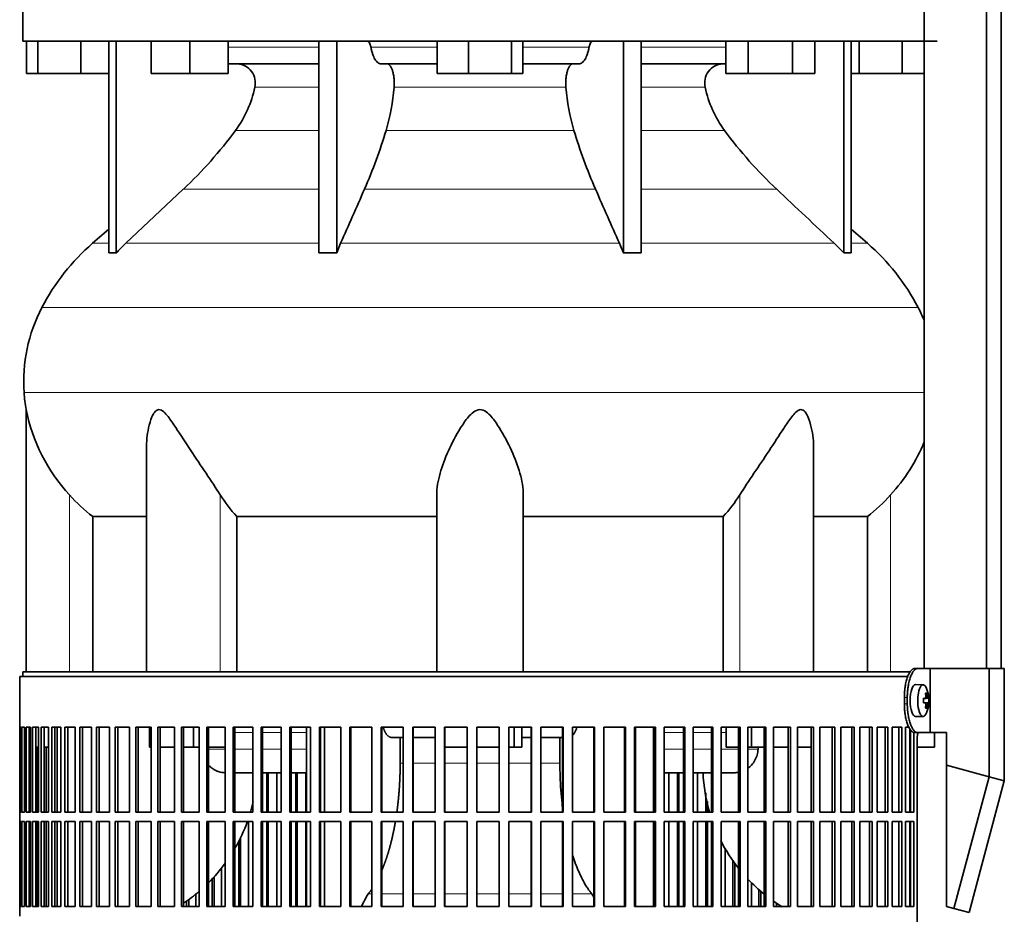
# Model space of a CAD drawing. Header units: millimetres. Extents: x 366 to 1241, y -1321 to 1490.
# Tile 16 of 19: x 864 to 1171, y 175 to 454. Entities that reach past the tile are written whole.
import ezdxf

# ---------------------------------------------------------------- set-up
doc = ezdxf.new("R2010")
doc.units = ezdxf.units.MM
for name, color, linetype in [('LOW_334-2', 7, 'Continuous'), ('M5X8_UNI7687', 7, 'Continuous'), ('VSI344-454_FILTR', 7, 'Continuous'), ('VSI344-454_SUPPO', 7, 'Continuous'), ('VSI344-454_TERMI', 7, 'Continuous'), ('VSI344_DIFFUSORE', 7, 'Continuous')]:
    doc.layers.add(name, color=color, linetype=linetype)

# ---------------------------------------------------------------- blocks, each defined once
blk = doc.blocks.new('SE3')
at = {"layer": 'LOW_334-2', "color": 7, "linetype": 'Continuous', "lineweight": 35}
for p, q in [((1145.98, 703.71), (1145.98, 251.71)), ((1165.37, 251.71), (1165.37, 703.71)), ((1169.92, 251.71), (1169.92, 703.71)), ((1145.91, 447.21), (1145.91, 251.71))]:
    blk.add_line(p, q, dxfattribs=at)
at = {"layer": 'M5X8_UNI7687', "color": 7, "linetype": 'Continuous', "lineweight": 35}
for p, q in [((1145.63, 246.64), (1143.28, 246.7)), ((1146.79, 244.04), (1146.38, 243.73)), ((1145.76, 242.36), (1146.34, 242.42)), ((1147.35, 242.4), (1145.76, 242.28)), ((1147.35, 241.01), (1145.76, 241.13)), ((1146.34, 240.99), (1145.76, 241.05)), ((1146.79, 239.37), (1146.38, 239.68)), ((1143.28, 236.71), (1145.63, 236.77))]:
    blk.add_line(p, q, dxfattribs=at)
at = {"layer": 'M5X8_UNI7687', "color": 4, "linetype": 'Continuous', "lineweight": 9}
for p, q in [((1146.5, 242.87), (1146.99, 242.91)), ((1147.16, 242.42), (1145.76, 242.29)), ((1145.76, 242.36), (1146.33, 242.42)), ((1145.76, 241.12), (1147.16, 241)), ((1146.33, 241), (1145.76, 241.05)), ((1146.99, 240.5), (1146.5, 240.54))]:
    blk.add_line(p, q, dxfattribs=at)
at = {"layer": 'M5X8_UNI7687', "color": 7, "linetype": 'Continuous', "lineweight": 35}
for centre, radius, start, end in [((1137.44, 241.71), 10, 337.7946, 22.2054), ((1137.76, 241.71), 9.62, 355.8727, 4.1273)]:
    blk.add_arc(centre, radius, start, end, dxfattribs=at)
for centre, major_axis, ratio, start_param, end_param in [((1143.26, 241.71), (0, -5), 0.34202, 3.141593, 6.283185), ((1145.61, 241.71), (0, -4.93), 0.34202, 2.444185, 6.283185), ((1139.51, 238.64), (7.67, 5.19), 0.199978, 0.212267, 0.361959), ((1137.5, 241.71), (0, 10), 0.906308, 4.833518, 4.948078), ((1137.4, 241.71), (0, 10), 0.965926, 4.833518, 4.948078), ((1137.45, 241.55), (9.97, 0.82), 0.029809, 0.468971, 0.583531), ((1140.56, 241.71), (0, -9.26), 0.562348, 1.49595, 1.645642), ((1137.45, 241.86), (9.97, -0.82), 0.029809, -0.583531, -0.468971), ((1137.5, 241.71), (0, -10), 0.906308, 1.335108, 1.449667), ((1137.4, 241.71), (0, -10), 0.965926, 1.335108, 1.449667), ((1137.45, 241.55), (9.97, 0.82), 0.029809, 0.112154, 0.226713), ((1137.45, 241.86), (9.97, -0.82), 0.029809, -0.226713, -0.112154), ((1143.26, 241.71), (0, -5), 0.34202, 0, 0.010116), ((1145.61, 241.71), (0, -4.93), 0.34202, 0, 0.697408), ((1139.51, 244.77), (7.67, -5.19), 0.199978, -0.361959, -0.212267)]:
    blk.add_ellipse(centre, major_axis=major_axis, ratio=ratio, start_param=start_param, end_param=end_param, dxfattribs=at)
for points in [[(1146.33, 242.42), (1146.34, 242.42), (1146.35, 242.42), (1146.37, 242.43), (1146.39, 242.44), (1146.41, 242.45), (1146.43, 242.47), (1146.44, 242.5), (1146.46, 242.53), (1146.47, 242.56), (1146.48, 242.6), (1146.49, 242.64), (1146.5, 242.68), (1146.5, 242.72), (1146.51, 242.77), (1146.51, 242.81), (1146.5, 242.86), (1146.5, 242.9), (1146.5, 242.91)], [(1146.99, 242.91), (1146.99, 242.9), (1146.99, 242.86), (1147, 242.81), (1147.01, 242.77), (1147.02, 242.72), (1147.03, 242.68), (1147.04, 242.64), (1147.05, 242.6), (1147.06, 242.56), (1147.07, 242.53), (1147.08, 242.5), (1147.1, 242.47), (1147.11, 242.45), (1147.12, 242.44), (1147.13, 242.43), (1147.14, 242.42), (1147.15, 242.42), (1147.16, 242.42)], [(1146.5, 240.5), (1146.5, 240.51), (1146.5, 240.55), (1146.51, 240.6), (1146.51, 240.64), (1146.5, 240.69), (1146.5, 240.73), (1146.49, 240.77), (1146.48, 240.81), (1146.47, 240.85), (1146.46, 240.88), (1146.44, 240.91), (1146.43, 240.94), (1146.41, 240.96), (1146.39, 240.97), (1146.37, 240.98), (1146.35, 240.99), (1146.34, 240.99), (1146.33, 241)], [(1147.16, 241), (1147.15, 240.99), (1147.14, 240.99), (1147.13, 240.98), (1147.12, 240.97), (1147.11, 240.96), (1147.1, 240.94), (1147.08, 240.91), (1147.07, 240.88), (1147.06, 240.85), (1147.05, 240.81), (1147.04, 240.77), (1147.03, 240.73), (1147.02, 240.69), (1147.01, 240.64), (1147, 240.6), (1146.99, 240.55), (1146.99, 240.51), (1146.99, 240.5)]]:
    blk.add_open_spline(points, degree=3, dxfattribs=at)
at = {"layer": 'VSI344-454_FILTR', "color": 7, "linetype": 'Continuous', "lineweight": 35}
for p, q in [((863.98, 249.21), (1140.87, 249.21)), ((863.98, 249.21), (863.98, 233.46)), ((863.98, 233.46), (863.98, 233.46)), ((863.98, 206.96), (863.98, 233.46)), ((864.03, 206.96), (864.03, 233.46)), ((864.03, 233.46), (864.4, 233.46)), ((864.4, 206.96), (864.4, 233.46)), ((864.66, 206.96), (864.66, 233.46)), ((864.66, 233.46), (865.52, 233.46)), ((865.52, 206.96), (865.52, 233.46)), ((865.99, 206.96), (865.99, 233.46)), ((865.99, 233.46), (867.33, 233.46)), ((866.97, 206.96), (866.97, 233.46)), ((867.33, 206.96), (867.33, 233.46)), ((868, 206.96), (868, 233.46)), ((868, 233.46), (869.82, 233.46)), ((868.97, 206.96), (868.97, 233.46)), ((869.82, 206.96), (869.82, 233.46)), ((870.69, 206.96), (870.69, 233.46)), ((870.69, 233.46), (872.98, 233.46)), ((871.64, 206.96), (871.64, 233.46)), ((872.98, 206.96), (872.98, 233.46)), ((874.05, 206.96), (874.05, 233.46)), ((874.05, 233.46), (876.8, 233.46)), ((874.97, 206.96), (874.97, 233.46)), ((876.8, 206.96), (876.8, 233.46)), ((878.06, 206.96), (878.06, 233.46)), ((878.06, 233.46), (881.25, 233.46)), ((878.95, 206.96), (878.95, 233.46)), ((881.25, 206.96), (881.25, 233.46)), ((882.7, 206.96), (882.7, 233.46)), ((882.7, 233.46), (886.32, 233.46)), ((883.56, 206.96), (883.56, 233.46)), ((886.32, 206.96), (886.32, 233.46)), ((887.95, 206.96), (887.95, 233.46)), ((887.95, 233.46), (891.98, 233.46)), ((888.77, 206.96), (888.77, 233.46)), ((891.98, 206.96), (891.98, 233.46)), ((893.78, 206.96), (893.78, 233.46)), ((893.78, 233.46), (898.21, 233.46)), ((894.56, 206.96), (894.56, 233.46)), ((898.21, 206.96), (898.21, 233.46)), ((900.16, 206.96), (900.16, 233.46)), ((900.16, 233.46), (904.96, 233.46)), ((900.89, 206.96), (900.89, 233.46)), ((904.96, 206.96), (904.96, 233.46)), ((907.07, 233.46), (912.21, 233.46)), ((907.07, 206.96), (907.07, 233.46)), ((907.75, 206.96), (907.75, 233.46)), ((912.21, 206.96), (912.21, 233.46)), ((914.47, 233.46), (919.93, 233.46)), ((914.47, 206.96), (914.47, 233.46)), ((915.09, 206.96), (915.09, 233.46)), ((919.93, 206.96), (919.93, 233.46)), ((922.31, 233.46), (928.08, 233.46)), ((922.31, 206.96), (922.31, 233.46)), ((922.89, 206.96), (922.89, 233.46)), ((928.08, 206.96), (928.08, 233.46)), ((930.58, 233.46), (936.61, 233.46)), ((930.58, 206.96), (930.58, 233.46)), ((931.09, 206.96), (931.09, 233.46)), ((936.61, 206.96), (936.61, 233.46)), ((939.22, 233.46), (945.49, 233.46)), ((939.22, 206.96), (939.22, 233.46)), ((939.67, 206.96), (939.67, 233.46)), ((945.49, 206.96), (945.49, 233.46)), ((948.19, 233.46), (954.66, 233.46)), ((948.19, 206.96), (948.19, 233.46)), ((948.58, 206.96), (948.58, 233.46)), ((954.66, 206.96), (954.66, 233.46)), ((957.45, 233.46), (964.1, 233.46)), ((957.45, 206.96), (957.45, 233.46)), ((957.77, 206.96), (957.77, 233.46)), ((964.1, 206.96), (964.1, 233.46)), ((966.95, 233.46), (973.75, 233.46)), ((966.95, 206.96), (966.95, 233.46)), ((967.21, 206.96), (967.21, 233.46)), ((973.75, 206.96), (973.75, 233.46)), ((976.65, 233.46), (983.56, 233.46)), ((976.65, 206.96), (976.65, 233.46)), ((976.84, 206.96), (976.84, 233.46)), ((983.56, 206.96), (983.56, 233.46)), ((986.5, 233.46), (993.49, 233.46)), ((986.5, 206.96), (986.5, 233.46)), ((986.63, 206.96), (986.63, 233.46)), ((993.49, 206.96), (993.49, 233.46)), ((996.46, 233.46), (1003.48, 233.46)), ((996.46, 206.96), (996.46, 233.46)), ((996.51, 206.96), (996.51, 233.46)), ((1003.48, 206.96), (1003.48, 233.46)), ((1006.47, 233.46), (1013.5, 233.46)), ((1006.47, 206.96), (1006.47, 233.46)), ((1013.48, 206.96), (1013.48, 233.46)), ((1013.5, 206.96), (1013.5, 233.46)), ((1016.48, 233.46), (1023.49, 233.46)), ((1016.48, 206.96), (1016.48, 233.46)), ((1023.4, 206.96), (1023.4, 233.46)), ((1023.49, 206.96), (1023.49, 233.46)), ((1026.45, 233.46), (1033.39, 233.46)), ((1026.45, 206.96), (1026.45, 233.46)), ((1033.24, 206.96), (1033.24, 233.46)), ((1033.39, 206.96), (1033.39, 233.46)), ((1036.32, 233.46), (1043.18, 233.46)), ((1036.32, 206.96), (1036.32, 233.46)), ((1042.95, 206.96), (1042.95, 233.46)), ((1043.18, 206.96), (1043.18, 233.46)), ((1046.06, 233.46), (1052.79, 233.46)), ((1046.06, 206.96), (1046.06, 233.46)), ((1052.49, 206.96), (1052.49, 233.46)), ((1052.79, 206.96), (1052.79, 233.46)), ((1055.61, 233.46), (1062.17, 233.46)), ((1055.61, 206.96), (1055.61, 233.46)), ((1061.81, 206.96), (1061.81, 233.46)), ((1062.17, 206.96), (1062.17, 233.46)), ((1064.92, 233.46), (1071.29, 233.46)), ((1064.92, 206.96), (1064.92, 233.46)), ((1070.87, 206.96), (1070.87, 233.46)), ((1071.29, 206.96), (1071.29, 233.46)), ((1073.95, 233.46), (1080.1, 233.46)), ((1073.95, 206.96), (1073.95, 233.46)), ((1079.62, 206.96), (1079.62, 233.46)), ((1080.1, 206.96), (1080.1, 233.46)), ((1082.66, 233.46), (1088.56, 233.46)), ((1082.66, 206.96), (1082.66, 233.46)), ((1088.02, 206.96), (1088.02, 233.46)), ((1088.56, 206.96), (1088.56, 233.46)), ((1091, 233.46), (1096.62, 233.46)), ((1091, 206.96), (1091, 233.46)), ((1096.02, 206.96), (1096.02, 233.46)), ((1096.62, 206.96), (1096.62, 233.46)), ((1098.94, 233.46), (1104.25, 233.46)), ((1098.94, 206.96), (1098.94, 233.46)), ((1103.59, 206.96), (1103.59, 233.46)), ((1104.25, 206.96), (1104.25, 233.46)), ((1106.43, 233.46), (1111.41, 233.46)), ((1106.43, 206.96), (1106.43, 233.46)), ((1110.7, 206.96), (1110.7, 233.46)), ((1111.41, 206.96), (1111.41, 233.46)), ((1113.44, 233.46), (1118.05, 233.46)), ((1113.44, 206.96), (1113.44, 233.46)), ((1117.3, 206.96), (1117.3, 233.46)), ((1118.05, 206.96), (1118.05, 233.46)), ((1119.93, 233.46), (1124.17, 233.46)), ((1119.93, 206.96), (1119.93, 233.46)), ((1123.37, 206.96), (1123.37, 233.46)), ((1124.17, 206.96), (1124.17, 233.46)), ((1125.88, 233.46), (1129.71, 233.46)), ((1125.88, 206.96), (1125.88, 233.46)), ((1128.87, 206.96), (1128.87, 233.46)), ((1129.71, 206.96), (1129.71, 233.46)), ((1131.24, 233.46), (1134.65, 233.46)), ((1131.24, 206.96), (1131.24, 233.46)), ((1133.78, 206.96), (1133.78, 233.46)), ((1134.65, 206.96), (1134.65, 233.46)), ((1136.01, 233.46), (1138.98, 233.46)), ((1136.01, 206.96), (1136.01, 233.46)), ((1138.08, 206.96), (1138.08, 233.46)), ((1138.98, 206.96), (1138.98, 233.46)), ((1140.15, 233.46), (1141.2, 233.46)), ((1140.15, 206.96), (1140.15, 233.46)), ((1141.73, 206.96), (1141.73, 232.52)), ((1142.67, 206.96), (1142.67, 231.8)), ((867.33, 206.96), (867.33, 227.21)), ((869.46, 206.96), (869.46, 227.21)), ((872.28, 206.96), (872.28, 227.21)), ((1143.76, -41.79), (1143.76, 229.21)), ((941.01, 206.96), (941.01, 219.21)), ((941.49, 206.96), (941.49, 219.21)), ((944.09, 206.96), (944.09, 219.21)), ((950.04, 206.96), (950.04, 219.21)), ((950.46, 206.96), (950.46, 219.21)), ((953.14, 206.96), (953.14, 219.21)), ((1066.38, 206.96), (1066.38, 219.21)), ((1069.02, 206.96), (1069.02, 219.21)), ((1069.47, 206.96), (1069.47, 219.21)), ((1075.29, 206.96), (1075.29, 219.21)), ((1077.84, 206.96), (1077.84, 212.98)), ((1078.35, 206.96), (1078.35, 210.22)), ((863.98, 206.96), (863.98, 206.96)), ((863.98, 206.96), (863.98, 203.96)), ((864.03, 206.96), (864.4, 206.96)), ((864.66, 206.96), (865.52, 206.96)), ((865.99, 206.96), (867.33, 206.96)), ((868, 206.96), (869.82, 206.96)), ((870.69, 206.96), (872.98, 206.96)), ((874.05, 206.96), (876.8, 206.96)), ((878.06, 206.96), (881.25, 206.96)), ((882.7, 206.96), (886.32, 206.96)), ((887.95, 206.96), (891.98, 206.96)), ((893.78, 206.96), (898.21, 206.96)), ((900.16, 206.96), (904.96, 206.96)), ((907.07, 206.96), (912.21, 206.96)), ((914.47, 206.96), (919.93, 206.96)), ((922.31, 206.96), (928.08, 206.96)), ((930.58, 206.96), (936.61, 206.96)), ((939.22, 206.96), (945.49, 206.96)), ((948.19, 206.96), (954.66, 206.96)), ((957.45, 206.96), (964.1, 206.96)), ((966.95, 206.96), (973.75, 206.96)), ((976.65, 206.96), (983.56, 206.96)), ((986.5, 206.96), (993.49, 206.96)), ((996.46, 206.96), (1003.48, 206.96)), ((1006.47, 206.96), (1013.5, 206.96)), ((1016.48, 206.96), (1023.49, 206.96)), ((1026.45, 206.96), (1033.39, 206.96)), ((1036.32, 206.96), (1043.18, 206.96)), ((1046.06, 206.96), (1052.79, 206.96)), ((1055.61, 206.96), (1062.17, 206.96)), ((1064.92, 206.96), (1071.29, 206.96)), ((1073.95, 206.96), (1080.1, 206.96)), ((1082.66, 206.96), (1088.56, 206.96)), ((1091, 206.96), (1096.62, 206.96)), ((1098.94, 206.96), (1104.25, 206.96)), ((1106.43, 206.96), (1111.41, 206.96)), ((1113.44, 206.96), (1118.05, 206.96)), ((1119.93, 206.96), (1124.17, 206.96)), ((1125.88, 206.96), (1129.71, 206.96)), ((1131.24, 206.96), (1134.65, 206.96)), ((1136.01, 206.96), (1138.98, 206.96)), ((1140.15, 206.96), (1142.67, 206.96)), ((863.98, 203.96), (863.98, 203.96)), ((863.98, 177.46), (863.98, 203.96)), ((864.03, 177.46), (864.03, 203.96)), ((864.03, 203.96), (864.4, 203.96)), ((864.4, 177.46), (864.4, 203.96)), ((864.66, 177.46), (864.66, 203.96)), ((864.66, 203.96), (865.52, 203.96)), ((865.52, 177.46), (865.52, 203.96)), ((865.99, 177.46), (865.99, 203.96)), ((865.99, 203.96), (867.33, 203.96)), ((866.97, 177.46), (866.97, 203.96)), ((867.33, 177.46), (867.33, 203.96)), ((867.33, 177.46), (867.33, 203.96)), ((868, 177.46), (868, 203.96)), ((868, 203.96), (869.82, 203.96)), ((868.97, 177.46), (868.97, 203.96)), ((869.46, 177.46), (869.46, 203.96)), ((869.82, 177.46), (869.82, 203.96)), ((870.69, 177.46), (870.69, 203.96)), ((870.69, 203.96), (872.98, 203.96)), ((871.64, 177.46), (871.64, 203.96)), ((872.28, 177.46), (872.28, 203.96)), ((872.98, 177.46), (872.98, 203.96)), ((874.05, 177.46), (874.05, 203.96)), ((874.05, 203.96), (876.8, 203.96)), ((874.97, 177.46), (874.97, 203.96)), ((876.8, 177.46), (876.8, 203.96)), ((878.06, 177.46), (878.06, 203.96)), ((878.06, 203.96), (881.25, 203.96)), ((878.95, 177.46), (878.95, 203.96)), ((881.25, 177.46), (881.25, 203.96)), ((882.7, 177.46), (882.7, 203.96)), ((882.7, 203.96), (886.32, 203.96)), ((883.56, 177.46), (883.56, 203.96)), ((886.32, 177.46), (886.32, 203.96)), ((887.95, 177.46), (887.95, 203.96)), ((887.95, 203.96), (891.98, 203.96)), ((888.77, 177.46), (888.77, 203.96)), ((891.98, 177.46), (891.98, 203.96)), ((893.78, 177.46), (893.78, 203.96)), ((893.78, 203.96), (898.21, 203.96)), ((894.56, 177.46), (894.56, 203.96)), ((898.21, 177.46), (898.21, 203.96)), ((900.16, 177.46), (900.16, 203.96)), ((900.16, 203.96), (904.96, 203.96)), ((900.89, 177.46), (900.89, 203.96)), ((904.96, 177.46), (904.96, 203.96)), ((907.07, 203.96), (912.21, 203.96)), ((907.07, 177.46), (907.07, 203.96)), ((907.75, 177.46), (907.75, 203.96)), ((912.21, 177.46), (912.21, 203.96)), ((914.47, 203.96), (919.93, 203.96)), ((914.47, 177.46), (914.47, 203.96)), ((915.09, 177.46), (915.09, 203.96)), ((919.93, 177.46), (919.93, 203.96)), ((922.31, 203.96), (928.08, 203.96)), ((922.31, 177.46), (922.31, 203.96)), ((922.89, 177.46), (922.89, 203.96)), ((928.08, 177.46), (928.08, 203.96)), ((930.58, 203.96), (936.61, 203.96)), ((930.58, 177.46), (930.58, 203.96)), ((931.09, 177.46), (931.09, 203.96)), ((935.34, 177.46), (935.34, 203.96)), ((936.61, 177.46), (936.61, 203.96)), ((939.22, 203.96), (945.49, 203.96)), ((939.22, 177.46), (939.22, 203.96)), ((939.67, 177.46), (939.67, 203.96)), ((941.01, 177.46), (941.01, 203.96)), ((941.49, 177.46), (941.49, 203.96)), ((944.09, 177.46), (944.09, 203.96)), ((945.49, 177.46), (945.49, 203.96)), ((948.19, 203.96), (954.66, 203.96)), ((948.19, 177.46), (948.19, 203.96)), ((948.58, 177.46), (948.58, 203.96)), ((950.04, 177.46), (950.04, 203.96)), ((950.46, 177.46), (950.46, 203.96)), ((953.14, 177.46), (953.14, 203.96)), ((954.66, 177.46), (954.66, 203.96)), ((957.45, 203.96), (964.1, 203.96)), ((957.45, 177.46), (957.45, 203.96)), ((957.77, 177.46), (957.77, 203.96)), ((964.1, 177.46), (964.1, 203.96)), ((966.95, 203.96), (973.75, 203.96)), ((966.95, 177.46), (966.95, 203.96)), ((967.21, 177.46), (967.21, 203.96)), ((973.75, 177.46), (973.75, 203.96)), ((976.65, 203.96), (983.56, 203.96)), ((976.65, 177.46), (976.65, 203.96)), ((976.84, 177.46), (976.84, 203.96)), ((983.56, 177.46), (983.56, 203.96)), ((986.5, 203.96), (993.49, 203.96)), ((986.5, 177.46), (986.5, 203.96)), ((986.63, 177.46), (986.63, 203.96)), ((993.49, 177.46), (993.49, 203.96)), ((996.46, 203.96), (1003.48, 203.96)), ((996.46, 177.46), (996.46, 203.96)), ((996.51, 177.46), (996.51, 203.96)), ((1003.48, 177.46), (1003.48, 203.96)), ((1006.47, 203.96), (1013.5, 203.96)), ((1006.47, 177.46), (1006.47, 203.96)), ((1013.48, 177.46), (1013.48, 203.96)), ((1013.5, 177.46), (1013.5, 203.96)), ((1016.48, 203.96), (1023.49, 203.96)), ((1016.48, 177.46), (1016.48, 203.96)), ((1023.4, 177.46), (1023.4, 203.96)), ((1023.49, 177.46), (1023.49, 203.96)), ((1026.45, 203.96), (1033.39, 203.96)), ((1026.45, 177.46), (1026.45, 203.96)), ((1033.24, 177.46), (1033.24, 203.96)), ((1033.39, 177.46), (1033.39, 203.96)), ((1036.32, 203.96), (1043.18, 203.96)), ((1036.32, 177.46), (1036.32, 203.96)), ((1042.95, 177.46), (1042.95, 203.96)), ((1043.18, 177.46), (1043.18, 203.96)), ((1046.06, 203.96), (1052.79, 203.96)), ((1046.06, 177.46), (1046.06, 203.96)), ((1052.49, 177.46), (1052.49, 203.96)), ((1052.79, 177.46), (1052.79, 203.96)), ((1055.61, 203.96), (1062.17, 203.96)), ((1055.61, 177.46), (1055.61, 203.96)), ((1061.81, 177.46), (1061.81, 203.96)), ((1062.17, 177.46), (1062.17, 203.96)), ((1064.92, 203.96), (1071.29, 203.96)), ((1064.92, 177.46), (1064.92, 203.96)), ((1066.38, 177.46), (1066.38, 203.96)), ((1069.02, 177.46), (1069.02, 203.96)), ((1069.47, 177.46), (1069.47, 203.96)), ((1070.87, 177.46), (1070.87, 203.96)), ((1071.29, 177.46), (1071.29, 203.96)), ((1073.95, 203.96), (1080.1, 203.96)), ((1073.95, 177.46), (1073.95, 203.96)), ((1075.29, 177.46), (1075.29, 203.96)), ((1077.84, 177.46), (1077.84, 203.96)), ((1078.35, 177.46), (1078.35, 203.96)), ((1079.62, 177.46), (1079.62, 203.96)), ((1080.1, 177.46), (1080.1, 203.96)), ((1082.66, 203.96), (1088.56, 203.96)), ((1082.66, 177.46), (1082.66, 203.96)), ((1088.02, 177.46), (1088.02, 203.96)), ((1088.56, 177.46), (1088.56, 203.96)), ((1091, 203.96), (1096.62, 203.96)), ((1091, 177.46), (1091, 203.96)), ((1096.02, 177.46), (1096.02, 203.96)), ((1096.62, 177.46), (1096.62, 203.96)), ((1098.94, 203.96), (1104.25, 203.96)), ((1098.94, 177.46), (1098.94, 203.96)), ((1103.59, 177.46), (1103.59, 203.96)), ((1104.25, 177.46), (1104.25, 203.96)), ((1106.43, 203.96), (1111.41, 203.96)), ((1106.43, 177.46), (1106.43, 203.96)), ((1110.7, 177.46), (1110.7, 203.96)), ((1111.41, 177.46), (1111.41, 203.96)), ((1113.44, 203.96), (1118.05, 203.96)), ((1113.44, 177.46), (1113.44, 203.96)), ((1117.3, 177.46), (1117.3, 203.96)), ((1118.05, 177.46), (1118.05, 203.96)), ((1119.93, 203.96), (1124.17, 203.96)), ((1119.93, 177.46), (1119.93, 203.96)), ((1123.37, 177.46), (1123.37, 203.96)), ((1124.17, 177.46), (1124.17, 203.96)), ((1125.88, 203.96), (1129.71, 203.96)), ((1125.88, 177.46), (1125.88, 203.96)), ((1128.87, 177.46), (1128.87, 203.96)), ((1129.71, 177.46), (1129.71, 203.96)), ((1131.24, 203.96), (1134.65, 203.96)), ((1131.24, 177.46), (1131.24, 203.96)), ((1133.78, 177.46), (1133.78, 203.96)), ((1134.65, 177.46), (1134.65, 203.96)), ((1136.01, 203.96), (1138.98, 203.96)), ((1136.01, 177.46), (1136.01, 203.96)), ((1138.08, 177.46), (1138.08, 203.96)), ((1138.98, 177.46), (1138.98, 203.96)), ((1140.15, 203.96), (1142.67, 203.96)), ((1140.15, 177.46), (1140.15, 203.96)), ((1141.73, 177.46), (1141.73, 203.96)), ((1142.67, 177.46), (1142.67, 203.96)), ((932.3, 177.46), (932.3, 197.91)), ((932.84, 177.46), (932.84, 199.02)), ((1083.86, 177.46), (1083.86, 195.65)), ((1086.31, 177.46), (1086.31, 191.75)), ((1086.88, 177.46), (1086.88, 190.94)), ((926.94, 177.46), (926.94, 189.41)), ((923.95, 177.46), (923.95, 185.94)), ((924.56, 177.46), (924.56, 186.56)), ((1092.07, 177.46), (1092.07, 184.84)), ((918.94, 177.46), (918.94, 181.25)), ((1094.4, 177.46), (1094.4, 182.66)), ((1095.03, 177.46), (1095.03, 182.12)), ((916.02, 177.46), (916.02, 179.09)), ((916.67, 177.46), (916.67, 179.53)), ((1099.86, 177.46), (1099.86, 178.48)), ((863.98, 177.46), (863.98, 177.46)), ((863.98, 177.46), (863.98, 174.46)), ((864.03, 177.46), (864.4, 177.46)), ((864.66, 177.46), (865.52, 177.46)), ((865.99, 177.46), (867.33, 177.46)), ((868, 177.46), (869.82, 177.46)), ((870.69, 177.46), (872.98, 177.46)), ((874.05, 177.46), (876.8, 177.46)), ((878.06, 177.46), (881.25, 177.46)), ((882.7, 177.46), (886.32, 177.46)), ((887.95, 177.46), (891.98, 177.46)), ((893.78, 177.46), (898.21, 177.46)), ((900.16, 177.46), (904.96, 177.46)), ((907.07, 177.46), (912.21, 177.46)), ((914.47, 177.46), (919.93, 177.46)), ((922.31, 177.46), (928.08, 177.46)), ((930.58, 177.46), (936.61, 177.46)), ((939.22, 177.46), (945.49, 177.46)), ((948.19, 177.46), (954.66, 177.46)), ((957.45, 177.46), (964.1, 177.46)), ((966.95, 177.46), (973.75, 177.46)), ((976.65, 177.46), (983.56, 177.46)), ((986.5, 177.46), (993.49, 177.46)), ((996.46, 177.46), (1003.48, 177.46)), ((1006.47, 177.46), (1013.5, 177.46)), ((1016.48, 177.46), (1023.49, 177.46)), ((1026.45, 177.46), (1033.39, 177.46)), ((1036.32, 177.46), (1043.18, 177.46)), ((1046.06, 177.46), (1052.79, 177.46)), ((1055.61, 177.46), (1062.17, 177.46)), ((1064.92, 177.46), (1071.29, 177.46)), ((1073.95, 177.46), (1080.1, 177.46)), ((1082.66, 177.46), (1088.56, 177.46)), ((1091, 177.46), (1096.62, 177.46)), ((1098.94, 177.46), (1104.25, 177.46)), ((1106.43, 177.46), (1111.41, 177.46)), ((1113.44, 177.46), (1118.05, 177.46)), ((1119.93, 177.46), (1124.17, 177.46)), ((1125.88, 177.46), (1129.71, 177.46)), ((1131.24, 177.46), (1134.65, 177.46)), ((1136.01, 177.46), (1138.98, 177.46)), ((1140.15, 177.46), (1142.67, 177.46))]:
    blk.add_line(p, q, dxfattribs=at)
blk.add_open_spline([(1143.76, 229.21), (1143.76, 229.28), (1143.76, 229.42), (1143.77, 229.64), (1143.77, 229.86), (1143.78, 230.07), (1143.8, 230.29), (1143.81, 230.5), (1143.83, 230.71), (1143.85, 230.91), (1143.9, 231.27), (1143.94, 231.55), (1143.98, 231.75)], degree=3, knots=[0, 0, 0, 0, 0.027983, 0.0557899, 0.0834734, 0.1110867, 0.1386835, 0.1663177, 0.1940428, 0.2219119, 0.2499772, 0.3401037, 0.3401037, 0.3401037, 0.3401037], dxfattribs=at)
at = {"layer": 'VSI344-454_SUPPO', "color": 7, "linetype": 'Continuous', "lineweight": 35}
for p, q in [((864.98, 249.21), (864.98, 250.71)), ((864.98, 250.71), (1141.68, 250.71)), ((875.64, 206.96), (875.64, 233.46)), ((904.41, 227.21), (904.41, 233.46)), ((918.18, 227.21), (918.18, 233.46)), ((953.41, 206.96), (953.41, 233.46)), ((959.01, 206.96), (959.01, 233.46)), ((1018.09, 227.21), (1018.09, 233.46)), ((1020.5, 227.21), (1020.5, 233.46)), ((1055.95, 206.96), (1055.95, 233.46)), ((1061.55, 206.96), (1061.55, 233.46)), ((1084.18, 227.21), (1084.18, 233.46)), ((1092.13, 227.21), (1092.13, 233.46)), ((1141.48, 206.96), (1141.48, 232.89)), ((1149.12, 227.21), (1149.12, 231.71)), ((866.97, 227.21), (867.33, 227.21)), ((868.97, 227.21), (869.82, 227.21)), ((871.64, 227.21), (872.98, 227.21)), ((904.41, 227.21), (904.96, 227.21)), ((907.75, 227.21), (912.21, 227.21)), ((915.09, 227.21), (918.18, 227.21)), ((918.18, 227.21), (919.93, 227.21)), ((922.89, 227.21), (928.08, 227.21)), ((983.56, 230.21), (979.9, 230.21)), ((982.59, 222.21), (982.59, 230.21)), ((993.49, 230.21), (986.63, 230.21)), ((996.51, 227.21), (1003.48, 227.21)), ((1006.47, 227.21), (1013.48, 227.21)), ((1016.48, 227.21), (1018.09, 227.21)), ((1018.09, 227.21), (1020.5, 227.21)), ((1023.4, 230.21), (1020.5, 230.21)), ((1033.24, 230.21), (1026.45, 230.21)), ((1032.37, 222.21), (1032.37, 230.21)), ((1084.18, 227.21), (1088.02, 227.21)), ((1091, 227.21), (1092.13, 227.21)), ((1092.13, 227.21), (1096.02, 227.21)), ((1094.26, 227.21), (1094.2, 226.51)), ((1098.94, 227.21), (1103.59, 227.21)), ((1106.43, 227.21), (1110.7, 227.21)), ((1141.48, 227.21), (1141.73, 227.21)), ((1143.76, 227.21), (1149.12, 227.21)), ((931.09, 219.21), (936.61, 219.21)), ((939.67, 219.21), (945.49, 219.21)), ((948.58, 219.21), (953.41, 219.21)), ((1061.55, 219.21), (1061.81, 219.21)), ((1064.92, 219.21), (1070.87, 219.21)), ((1073.95, 219.21), (1079.62, 219.21)), ((1082.66, 219.21), (1086.84, 219.21)), ((875.64, 177.46), (875.64, 203.96)), ((953.41, 177.46), (953.41, 203.96)), ((959.01, 177.46), (959.01, 203.96)), ((1055.95, 177.46), (1055.95, 203.96)), ((1061.55, 177.46), (1061.55, 203.96)), ((1141.48, 177.46), (1141.48, 203.96))]:
    blk.add_line(p, q, dxfattribs=at)
at = {"layer": 'VSI344-454_SUPPO', "color": 4, "linetype": 'Continuous', "lineweight": 9}
for p, q in [((936.61, 231.73), (931.09, 231.73)), ((945.49, 231.73), (939.67, 231.73)), ((953.41, 231.73), (948.58, 231.73)), ((1061.81, 231.73), (1061.55, 231.73)), ((1070.87, 231.73), (1064.92, 231.73)), ((1079.62, 231.73), (1073.95, 231.73)), ((1084.18, 231.73), (1082.66, 231.73)), ((922.89, 226.51), (928.08, 226.51)), ((931.09, 226.51), (936.61, 226.51)), ((939.67, 226.51), (945.49, 226.51)), ((948.58, 226.51), (953.41, 226.51)), ((1061.55, 226.51), (1061.81, 226.51)), ((1064.92, 226.51), (1070.87, 226.51)), ((1073.95, 226.51), (1079.62, 226.51)), ((1082.66, 226.51), (1088.02, 226.51)), ((1091, 226.51), (1094.2, 226.51)), ((982.59, 222.21), (983.56, 222.21)), ((986.63, 222.21), (993.49, 222.21)), ((996.51, 222.21), (1003.48, 222.21)), ((1006.47, 222.21), (1013.48, 222.21)), ((1016.48, 222.21), (1023.4, 222.21)), ((1026.45, 222.21), (1032.37, 222.21)), ((972.62, 181.42), (973.75, 181.42)), ((976.84, 181.42), (983.56, 181.42)), ((986.63, 181.42), (993.49, 181.42)), ((996.51, 181.42), (1003.48, 181.42)), ((1006.47, 181.42), (1013.48, 181.42)), ((1016.48, 181.42), (1023.4, 181.42)), ((1026.45, 181.42), (1033.24, 181.42)), ((1036.32, 181.42), (1042.34, 181.42))]:
    blk.add_line(p, q, dxfattribs=at)
at = {"layer": 'VSI344-454_SUPPO', "color": 7, "linetype": 'Continuous', "lineweight": 35}
for centre, radius, start, end in [((1128.38, 221.35), 51.42, 182.4022, 196.313), ((886.39, 221.47), 51.62, 343.6471, 347.3787), ((886.39, 221.47), 51.62, 329.9957, 340.1398), ((1128.38, 221.35), 51.42, 206.9098, 218.3384), ((886.39, 221.47), 51.62, 314.8966, 323.7889), ((1128.38, 221.35), 51.42, 223.3713, 231.0148), ((886.39, 221.47), 51.62, 303.7327, 310.4437), ((1007.55, 160.4), 40.77, 148.9671, 155.4074), ((1007.41, 160.4), 40.77, 29.5855, 31.0329), ((1128.38, 221.35), 51.42, 235.1243, 238.7393)]:
    blk.add_arc(centre, radius, start, end, dxfattribs=at)
for points, degree, knots in [([(977.25, 233.45), (977.25, 233.44), (977.27, 233.36), (977.33, 233.2), (977.41, 232.97), (977.5, 232.74), (977.58, 232.53), (977.69, 232.29), (977.81, 232.04), (977.95, 231.77), (978.11, 231.51), (978.27, 231.27), (978.44, 231.04), (978.62, 230.84), (978.82, 230.66), (979.02, 230.5), (979.23, 230.37), (979.44, 230.28), (979.67, 230.22), (979.82, 230.21), (979.9, 230.21)], 3, [0.3484291, 0.3484291, 0.3484291, 0.3484291, 0.3502935, 0.3759894, 0.4017757, 0.4276525, 0.4536199, 0.4796779, 0.5164483, 0.5544168, 0.5935835, 0.6339485, 0.6755117, 0.7182732, 0.7622329, 0.8073906, 0.8537464, 0.9013, 0.9500512, 1, 1, 1, 1]), ([(1036.32, 230.83), (1036.33, 230.84), (1036.36, 230.87), (1036.43, 230.94), (1036.52, 231.05), (1036.6, 231.16), (1036.69, 231.27), (1036.77, 231.39), (1036.85, 231.52), (1036.93, 231.64), (1037.01, 231.77), (1037.08, 231.91), (1037.15, 232.04), (1037.22, 232.18), (1037.32, 232.4), (1037.45, 232.72), (1037.59, 233.08), (1037.66, 233.3), (1037.69, 233.38)], 3, [0.278994, 0.278994, 0.278994, 0.278994, 0.281711, 0.30324, 0.3244693, 0.3453991, 0.3660293, 0.3863599, 0.4063909, 0.4261223, 0.4455542, 0.4646864, 0.4835192, 0.5020524, 0.5202861, 0.5697227, 0.6188322, 0.6436574, 0.6436574, 0.6436574, 0.6436574]), ([(1091.01, 220.6), (1091.41, 220.9), (1092.24, 221.65), (1093.23, 223.06), (1093.95, 224.74), (1094.12, 225.93), (1094.2, 226.51)], 3, [0.6618207, 0.6618207, 0.6618207, 0.6618207, 0.7370741, 0.8280903, 0.9157328, 1, 1, 1, 1]), ([(922.83, 221.62), (922.83, 221.62), (923.04, 221.38), (923.5, 220.94), (924.25, 220.36), (925.08, 219.89), (926.33, 219.38), (927.36, 219.21), (928.08, 219.21)], 3, [0.2627974, 0.2627974, 0.2627974, 0.2627974, 0.2631364, 0.3099596, 0.3576304, 0.4061488, 0.4555148, 0.5652048, 0.5652048, 0.5652048, 0.5652048]), ([(981.56, 206.92), (981.74, 208.25), (981.9, 209.61), (982.24, 212.67), (982.41, 215.84), (982.59, 219.01), (982.59, 222.21)], 2, [0.6946638, 0.6946638, 0.6946638, 0.75, 0.75, 0.875, 0.875, 1, 1, 1]), ([(1033.23, 208.2), (1033.17, 208.66), (1032.95, 210.52), (1032.65, 213.78), (1032.41, 218), (1032.39, 220.81), (1032.37, 222.21)], 3, [0.7211557, 0.7211557, 0.7211557, 0.7211557, 0.7499879, 0.8349442, 0.9182801, 1, 1, 1, 1]), ([(976.85, 188.72), (977.69, 190.67), (978.42, 192.9), (979.22, 195.32), (979.88, 198.02), (980.54, 200.72), (981.05, 203.62), (981.07, 203.78), (981.1, 203.95)], 2, [0.2602896, 0.2602896, 0.2602896, 0.375, 0.375, 0.5, 0.5, 0.625, 0.625, 0.6319131, 0.6319131, 0.6319131]), ([(1042.34, 181.42), (1042.12, 181.69), (1041.66, 182.27), (1040.95, 183.3), (1040.11, 184.64), (1039.2, 186.32), (1037.87, 189.13), (1036.94, 191.63), (1036.34, 193.49), (1036.32, 193.57)], 3, [0, 0, 0, 0, 0.0369621, 0.0786432, 0.1250422, 0.1876, 0.2501534, 0.3862477, 0.3924382, 0.3924382, 0.3924382, 0.3924382])]:
    blk.add_open_spline(points, degree=degree, knots=knots, dxfattribs=at)
for points, degree in [([(1086.7, 219.21), (1087.15, 219.2), (1087.59, 219.24), (1088.03, 219.31)], 3), ([(972.62, 181.42), (973.21, 182.13), (973.77, 182.96)], 2)]:
    blk.add_open_spline(points, degree=degree, dxfattribs=at)
at = {"layer": 'VSI344-454_TERMI', "color": 7, "linetype": 'Continuous', "lineweight": 35}
for p, q in [((1142.99, 251.71), (1143.92, 251.71)), ((1143.92, 251.71), (1147.78, 251.71)), ((1147.78, 251.71), (1166.25, 251.71)), ((1147.78, 231.71), (1147.78, 251.71)), ((1166.25, 251.71), (1170.93, 251.71)), ((1166.25, 217.96), (1166.25, 251.71)), ((1170.93, 216.71), (1170.93, 251.71)), ((1139.76, 242.71), (1139.76, 240.71)), ((1140.69, 242.71), (1140.69, 240.71)), ((1143.92, 231.71), (1142.99, 231.71)), ((1143.92, 231.71), (1147.78, 231.71)), ((1147.78, 231.71), (1152.91, 231.71)), ((1152.91, 221.53), (1152.91, 231.71)), ((1152.91, 221.53), (1166.25, 217.96)), ((1152.91, 177.49), (1152.91, 221.53)), ((1166.25, 217.96), (1155.24, 176.87)), ((1166.25, 217.96), (1170.93, 216.71)), ((1170.93, 216.71), (1159.92, 175.62)), ((1155.24, 176.87), (1152.91, 177.49)), ((1159.92, 175.62), (1155.24, 176.87))]:
    blk.add_line(p, q, dxfattribs=at)
at = {"layer": 'VSI344-454_TERMI', "color": 4, "linetype": 'Continuous', "lineweight": 9}
for p, q in [((1139.76, 242.71), (1140.69, 242.71)), ((1140.69, 240.71), (1139.76, 240.71))]:
    blk.add_line(p, q, dxfattribs=at)
at = {"layer": 'VSI344-454_TERMI', "color": 7, "linetype": 'Continuous', "lineweight": 35}
for points, knots in [([(1139.76, 242.71), (1139.77, 242.8), (1139.77, 243), (1139.77, 243.3), (1139.78, 243.59), (1139.79, 243.88), (1139.81, 244.17), (1139.83, 244.46), (1139.85, 244.75), (1139.88, 245.03), (1139.91, 245.32), (1139.95, 245.6), (1139.99, 245.88), (1140.06, 246.33), (1140.17, 246.95), (1140.34, 247.71), (1140.54, 248.42), (1140.76, 249.08), (1141, 249.68), (1141.26, 250.2), (1141.53, 250.66), (1141.79, 250.99), (1142.01, 251.23), (1142.21, 251.41), (1142.4, 251.54), (1142.6, 251.64), (1142.8, 251.69), (1142.93, 251.7), (1142.99, 251.71)], [0, 0, 0, 0, 0.020995, 0.041891, 0.062709, 0.083472, 0.104202, 0.124923, 0.145657, 0.166426, 0.187253, 0.20816, 0.229169, 0.250303, 0.312364, 0.374597, 0.437423, 0.499973, 0.562511, 0.625344, 0.687552, 0.749622, 0.791751, 0.833482, 0.874992, 0.916462, 0.958072, 1, 1, 1, 1]), ([(1143.92, 251.71), (1143.88, 251.7), (1143.82, 251.7), (1143.72, 251.69), (1143.62, 251.66), (1143.52, 251.63), (1143.43, 251.59), (1143.33, 251.54), (1143.23, 251.47), (1143.13, 251.4), (1143.03, 251.32), (1142.94, 251.23), (1142.84, 251.13), (1142.68, 250.95), (1142.46, 250.66), (1142.18, 250.2), (1141.93, 249.68), (1141.68, 249.08), (1141.46, 248.42), (1141.26, 247.71), (1141.09, 246.95), (1140.96, 246.24), (1140.87, 245.6), (1140.8, 245.03), (1140.75, 244.46), (1140.71, 243.88), (1140.69, 243.3), (1140.69, 242.9), (1140.69, 242.71)], [0, 0, 0, 0, 0.021016, 0.041931, 0.062766, 0.083544, 0.104287, 0.125018, 0.14576, 0.166534, 0.187364, 0.208272, 0.22928, 0.250409, 0.312471, 0.374687, 0.437512, 0.500059, 0.562597, 0.625436, 0.687652, 0.74973, 0.791863, 0.833589, 0.875085, 0.916531, 0.95811, 1, 1, 1, 1]), ([(1142.99, 231.71), (1142.96, 231.71), (1142.89, 231.71), (1142.8, 231.72), (1142.7, 231.75), (1142.6, 231.78), (1142.5, 231.82), (1142.4, 231.88), (1142.31, 231.94), (1142.21, 232.01), (1142.11, 232.09), (1142.01, 232.18), (1141.92, 232.28), (1141.75, 232.46), (1141.53, 232.75), (1141.26, 233.21), (1141, 233.73), (1140.76, 234.33), (1140.54, 234.99), (1140.34, 235.7), (1140.17, 236.46), (1140.04, 237.17), (1139.95, 237.81), (1139.88, 238.38), (1139.83, 238.95), (1139.79, 239.53), (1139.77, 240.11), (1139.77, 240.51), (1139.76, 240.71)], [0, 0, 0, 0, 0.021016, 0.041931, 0.062767, 0.083545, 0.104289, 0.12502, 0.145761, 0.166536, 0.187366, 0.208274, 0.229282, 0.250411, 0.312473, 0.374689, 0.437513, 0.50006, 0.562597, 0.625436, 0.687652, 0.74973, 0.791863, 0.833589, 0.875085, 0.916531, 0.95811, 1, 1, 1, 1]), ([(1140.69, 240.71), (1140.69, 240.61), (1140.69, 240.41), (1140.69, 240.11), (1140.7, 239.82), (1140.72, 239.53), (1140.73, 239.24), (1140.75, 238.95), (1140.78, 238.66), (1140.8, 238.38), (1140.84, 238.09), (1140.87, 237.81), (1140.91, 237.53), (1140.98, 237.08), (1141.09, 236.46), (1141.26, 235.7), (1141.46, 234.99), (1141.68, 234.33), (1141.93, 233.73), (1142.18, 233.21), (1142.46, 232.75), (1142.71, 232.42), (1142.93, 232.18), (1143.13, 232), (1143.33, 231.87), (1143.52, 231.78), (1143.72, 231.72), (1143.85, 231.71), (1143.92, 231.71)], [0, 0, 0, 0, 0.020995, 0.041891, 0.062709, 0.083472, 0.104202, 0.124923, 0.145657, 0.166425, 0.187252, 0.208159, 0.229169, 0.250303, 0.312364, 0.374597, 0.437423, 0.499974, 0.562512, 0.625346, 0.687554, 0.749624, 0.791753, 0.833484, 0.874994, 0.916463, 0.958072, 1, 1, 1, 1])]:
    blk.add_open_spline(points, degree=3, knots=knots, dxfattribs=at)
at = {"layer": 'VSI344_DIFFUSORE', "color": 7, "linetype": 'Continuous', "lineweight": 35}
for p, q in [((864.98, 460.71), (864.98, 447.21)), ((864.98, 447.21), (1149.98, 447.21)), ((866.09, 437.21), (866.09, 447.21)), ((869.68, 437.21), (869.68, 447.21)), ((883.07, 437.21), (883.07, 447.21)), ((891.77, 381.24), (891.77, 447.21)), ((894.07, 381.24), (894.07, 447.21)), ((904.97, 437.21), (904.97, 447.21)), ((916.97, 437.21), (916.97, 447.21)), ((928.97, 437.21), (928.97, 447.21)), ((957.25, 381.24), (957.25, 447.21)), ((962.8, 381.24), (962.8, 447.21)), ((994.09, 437.21), (994.09, 447.21)), ((1003.89, 437.21), (1003.89, 447.21)), ((1017.28, 437.21), (1017.28, 447.21)), ((1020.86, 437.21), (1020.86, 447.21)), ((1052.16, 381.24), (1052.16, 447.21)), ((1057.7, 381.24), (1057.7, 447.21)), ((1084.13, 437.21), (1084.13, 447.21)), ((1091.06, 437.21), (1091.06, 447.21)), ((1104.92, 437.21), (1104.92, 447.21)), ((1111.85, 437.21), (1111.85, 447.21)), ((1120.89, 381.24), (1120.89, 447.21)), ((1123.19, 381.24), (1123.19, 447.21)), ((1125.68, 437.21), (1125.68, 447.21)), ((1139.07, 437.21), (1139.07, 447.21)), ((957.25, 440.21), (928.97, 440.21)), ((994.09, 440.21), (976.59, 440.21)), ((1038.36, 440.21), (1020.86, 440.21)), ((1084.13, 440.21), (1057.7, 440.21)), ((869.68, 437.21), (866.09, 437.21)), ((883.07, 437.21), (869.68, 437.21)), ((891.77, 437.21), (883.07, 437.21)), ((916.97, 437.21), (904.97, 437.21)), ((928.97, 437.21), (916.97, 437.21)), ((1003.89, 437.21), (994.09, 437.21)), ((1017.28, 437.21), (1003.89, 437.21)), ((1020.86, 437.21), (1017.28, 437.21)), ((1091.06, 437.21), (1084.13, 437.21)), ((1104.92, 437.21), (1091.06, 437.21)), ((1111.85, 437.21), (1104.92, 437.21)), ((1125.68, 437.21), (1123.19, 437.21)), ((1139.07, 437.21), (1125.68, 437.21)), ((1145.91, 437.21), (1139.07, 437.21)), ((914.99, 401.11), (897.06, 384.25)), ((891.77, 388.67), (886.69, 384.25)), ((1128.27, 384.25), (1123.19, 388.67)), ((962.8, 381.24), (964.04, 384.25)), ((1117.89, 384.25), (1120.89, 381.24)), ((957.25, 381.24), (962.8, 381.24)), ((1120.89, 381.24), (1123.19, 381.24)), ((865.98, 332.42), (865.98, 250.71)), ((903.47, 320.2), (903.47, 250.71)), ((1111.49, 250.71), (1111.49, 320.22)), ((993.98, 250.71), (993.98, 305.81)), ((1020.98, 250.71), (1020.98, 305.81)), ((886.73, 299.08), (903.47, 299.08)), ((886.73, 250.71), (886.73, 299.08)), ((931.64, 299.08), (993.98, 299.08)), ((931.64, 250.71), (931.64, 299.08)), ((1020.98, 299.08), (1083.31, 299.08)), ((1083.31, 299.08), (1083.31, 250.71)), ((1111.49, 299.08), (1128.23, 299.08)), ((1128.23, 299.08), (1128.23, 250.71))]:
    blk.add_line(p, q, dxfattribs=at)
at = {"layer": 'VSI344_DIFFUSORE', "color": 4, "linetype": 'Continuous', "lineweight": 9}
for p, q in [((928.97, 445.42), (957.25, 445.42)), ((973.47, 445.42), (994.09, 445.42)), ((1020.86, 445.42), (1041.49, 445.42)), ((1057.7, 445.42), (1084.13, 445.42)), ((957.25, 432.87), (937.26, 432.87)), ((1034.27, 432.87), (980.69, 432.87)), ((1077.7, 432.87), (1057.7, 432.87)), ((931.24, 419.4), (957.25, 419.4)), ((978.2, 419.4), (1036.76, 419.4)), ((1057.7, 419.4), (1083.72, 419.4)), ((914.99, 401.11), (957.25, 401.11)), ((971.46, 401.11), (1043.49, 401.11)), ((1057.7, 401.11), (1099.97, 401.11)), ((886.69, 384.25), (891.77, 384.25)), ((897.06, 384.25), (957.25, 384.25)), ((964.04, 384.25), (1050.92, 384.25)), ((1057.7, 384.25), (1117.89, 384.25)), ((1123.19, 384.25), (1128.27, 384.25)), ((870.9, 364.26), (1144.05, 364.26)), ((1145.91, 337.71), (865.35, 337.71)), ((879.48, 250.71), (879.48, 305.81)), ((926.52, 250.71), (926.52, 305.81)), ((1088.44, 250.71), (1088.44, 305.81)), ((1135.48, 250.71), (1135.48, 305.81))]:
    blk.add_line(p, q, dxfattribs=at)
at = {"layer": 'VSI344_DIFFUSORE', "color": 7, "linetype": 'Continuous', "lineweight": 35}
for centre, radius, start, end in [((931.53, 434.31), 5.9, 345.894, 86.92), ((1083.43, 434.31), 5.9, 93.08, 194.106), ((903.33, 439.95), 34.66, 323.6456, 348.2168), ((913.92, 438.26), 66.99, 343.65, 355.3858), ((1101.04, 438.26), 66.99, 184.6142, 196.35), ((1111.63, 439.95), 34.66, 191.7832, 216.3544), ((820.66, 501.29), 137.6, 313.2799, 323.4819), ((817.85, 468.03), 167.55, 336.4617, 343.1307), ((1197.1, 468.03), 167.55, 196.8693, 203.5383), ((1194.3, 501.29), 137.6, 216.5181, 226.7201), ((931.65, 332.53), 68.53, 131, 152.418), ((942.08, 336.41), 65.69, 133.2547, 136.96), ((985.59, 355.53), 71.37, 21.1174, 23.731), ((1083.31, 332.53), 68.53, 27.582, 49), ((892.92, 362.87), 18.4, 86.4236, 93.5764), ((1054.93, 274.11), 107.17, 88.518, 91.482), ((915.15, 341.15), 49.92, 152.418, 183.9452), ((1099.8, 341.15), 49.92, 22.5431, 27.582), ((918.72, 341.39), 53.5, 183.9452, 189.6563), ((920.55, 343.38), 55.66, 191.3531, 222.4473), ((1094.41, 343.38), 55.66, 317.5527, 337.8277), ((919.34, 341.5), 53.5, 221.8382, 232.4484), ((966.55, 331), 47.3, 212.1799, 222.4416), ((1048.41, 331), 47.3, 317.5584, 327.8201), ((1095.62, 341.5), 53.5, 307.5516, 318.1618)]:
    blk.add_arc(centre, radius, start, end, dxfattribs=at)
for points, knots in [([(972.4, 447.21), (972.45, 447.21), (972.51, 447.19), (972.62, 447.15), (972.68, 447.12), (972.84, 447), (972.94, 446.88), (973.13, 446.56), (973.21, 446.37), (973.32, 446.04), (973.36, 445.93), (973.42, 445.68), (973.44, 445.55), (973.47, 445.42)], [0, 0, 0, 0, 0.125, 0.125, 0.25, 0.25, 0.5, 0.5, 0.75, 0.75, 0.875, 0.875, 1, 1, 1, 1]), ([(976.59, 440.21), (976.43, 440.21), (976.27, 440.24), (975.94, 440.36), (975.79, 440.45), (975.47, 440.68), (975.32, 440.83), (975.02, 441.19), (974.88, 441.39), (974.46, 442.09), (974.21, 442.64), (973.89, 443.61), (973.79, 443.95), (973.61, 444.67), (973.54, 445.04), (973.47, 445.42)], [0, 0, 0, 0, 0.125, 0.125, 0.25, 0.25, 0.375, 0.375, 0.5, 0.5, 0.75, 0.75, 0.875, 0.875, 1, 1, 1, 1]), ([(1038.36, 440.21), (1038.53, 440.21), (1038.69, 440.24), (1039.01, 440.36), (1039.17, 440.45), (1039.49, 440.68), (1039.64, 440.83), (1039.94, 441.19), (1040.08, 441.39), (1040.5, 442.09), (1040.74, 442.64), (1041.07, 443.61), (1041.17, 443.95), (1041.34, 444.67), (1041.42, 445.04), (1041.49, 445.42)], [0, 0, 0, 0, 0.125, 0.125, 0.25, 0.25, 0.375, 0.375, 0.5, 0.5, 0.75, 0.75, 0.875, 0.875, 1, 1, 1, 1]), ([(1042.56, 447.21), (1042.5, 447.21), (1042.45, 447.19), (1042.34, 447.15), (1042.28, 447.12), (1042.12, 447), (1042.02, 446.88), (1041.83, 446.56), (1041.75, 446.37), (1041.64, 446.04), (1041.6, 445.93), (1041.54, 445.68), (1041.51, 445.55), (1041.49, 445.42)], [0, 0, 0, 0, 0.125, 0.125, 0.25, 0.25, 0.5, 0.5, 0.75, 0.75, 0.875, 0.875, 1, 1, 1, 1]), ([(978.45, 440.21), (978.62, 440.21), (978.79, 440.15), (979.13, 439.96), (979.29, 439.81), (979.6, 439.42), (979.75, 439.18), (980.02, 438.61), (980.14, 438.3), (980.35, 437.6), (980.44, 437.21), (980.59, 436.4), (980.65, 435.98), (980.73, 435.1), (980.74, 434.66), (980.75, 433.76), (980.73, 433.31), (980.69, 432.87)], [0, 0, 0, 0, 0.125, 0.125, 0.25, 0.25, 0.375, 0.375, 0.5, 0.5, 0.625, 0.625, 0.75, 0.75, 0.875, 0.875, 1, 1, 1, 1]), ([(1036.51, 440.21), (1036.34, 440.21), (1036.17, 440.15), (1035.83, 439.96), (1035.67, 439.81), (1035.36, 439.42), (1035.21, 439.18), (1034.94, 438.61), (1034.82, 438.3), (1034.61, 437.6), (1034.51, 437.21), (1034.37, 436.4), (1034.31, 435.98), (1034.23, 435.1), (1034.21, 434.66), (1034.21, 433.76), (1034.23, 433.31), (1034.27, 432.87)], [0, 0, 0, 0, 0.125, 0.125, 0.25, 0.25, 0.375, 0.375, 0.5, 0.5, 0.625, 0.625, 0.75, 0.75, 0.875, 0.875, 1, 1, 1, 1]), ([(926.52, 305.81), (925.14, 307.97), (923.63, 310.22), (920.5, 314.88), (918.89, 317.27), (915.75, 322.04), (914.2, 324.45), (911.84, 328.01), (911.05, 329.18), (909.8, 330.78), (909.36, 331.29), (908.41, 332.13), (907.87, 332.44), (906.85, 332.39), (906.42, 332.04), (905.73, 331.18), (905.46, 330.66), (904.75, 329.05), (904.42, 327.88), (903.69, 324.58), (903.47, 322.38), (903.47, 320.2)], [0, 0, 0, 0, 0.125, 0.125, 0.25, 0.25, 0.375, 0.375, 0.4375, 0.4375, 0.46875, 0.46875, 0.5, 0.5, 0.53125, 0.53125, 0.5625, 0.5625, 0.625, 0.625, 0.7389823, 0.7389823, 0.7389823, 0.7389823]), ([(1020.98, 305.81), (1020.98, 307.97), (1020.58, 310.22), (1019.27, 314.88), (1018.35, 317.27), (1016.19, 322.04), (1014.94, 324.45), (1012.7, 328.01), (1011.9, 329.18), (1010.5, 330.78), (1009.99, 331.29), (1008.82, 332.13), (1008.11, 332.44), (1006.67, 332.39), (1005.98, 332.04), (1004.84, 331.18), (1004.35, 330.66), (1002.96, 329.05), (1002.17, 327.88), (999.98, 324.37), (998.73, 321.95), (996.57, 317.18), (995.68, 314.85), (994.39, 310.24), (993.98, 307.96), (993.98, 305.81)], [0, 0, 0, 0, 0.125, 0.125, 0.25, 0.25, 0.375, 0.375, 0.4375, 0.4375, 0.46875, 0.46875, 0.5, 0.5, 0.53125, 0.53125, 0.5625, 0.5625, 0.625, 0.625, 0.75, 0.75, 0.875, 0.875, 1, 1, 1, 1]), ([(1111.49, 320.21), (1111.49, 322.41), (1111.26, 324.64), (1110.5, 328.01), (1110.16, 329.18), (1109.44, 330.78), (1109.16, 331.29), (1108.44, 332.13), (1107.99, 332.44), (1106.96, 332.39), (1106.43, 332.04), (1105.49, 331.18), (1105.06, 330.66), (1103.81, 329.05), (1103.03, 327.88), (1100.71, 324.37), (1099.15, 321.95), (1096.01, 317.18), (1094.44, 314.85), (1091.34, 310.24), (1089.8, 307.96), (1088.44, 305.81)], [0.2596572, 0.2596572, 0.2596572, 0.2596572, 0.375, 0.375, 0.4375, 0.4375, 0.46875, 0.46875, 0.5, 0.5, 0.53125, 0.53125, 0.5625, 0.5625, 0.625, 0.625, 0.75, 0.75, 0.875, 0.875, 1, 1, 1, 1])]:
    blk.add_open_spline(points, degree=3, knots=knots, dxfattribs=at)
for points in [[(964.04, 384.25), (966.51, 389.87), (968.99, 395.49), (971.46, 401.11)], [(1050.92, 384.25), (1048.44, 389.87), (1045.97, 395.49), (1043.49, 401.11)], [(1099.97, 401.11), (1105.94, 395.49), (1111.92, 389.87), (1117.89, 384.25)]]:
    blk.add_open_spline(points, degree=3, dxfattribs=at)

msp = doc.modelspace()

# ---------------------------------------------------------------- block references
msp.add_blockref('SE3', (0, 0))

doc.saveas('drawing.dxf')
